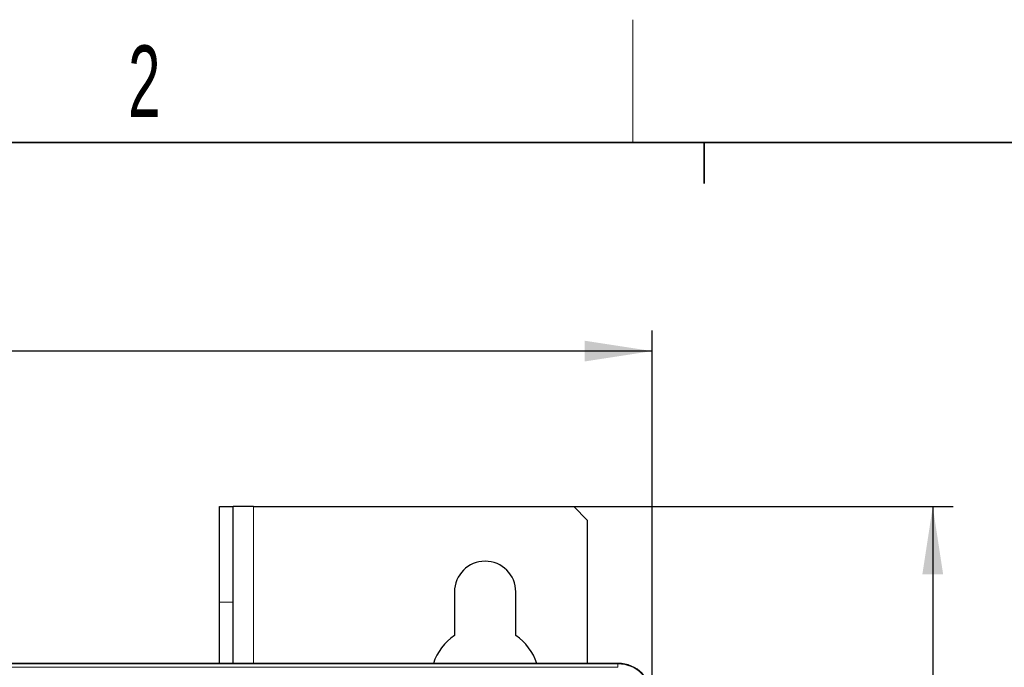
# Model space of a CAD drawing. Header units: millimetres. Extents: x 5 to 418, y 2 to 292.
# Tile 45 of 56: x 92 to 140, y 257 to 288. Entities that reach past the tile are written whole.
import ezdxf

# ---------------------------------------------------------------- set-up
doc = ezdxf.new("R2010")
doc.units = ezdxf.units.MM
doc.layers.add('SLD-0', color=7, linetype='Continuous')
doc.styles.add('SLDTEXTSTYLE0', font='TXT', dxfattribs={"width": 0.605})
doc.dimstyles.new('SLDDIMSTYLE0', dxfattribs={"dimtxt": 3.5, "dimasz": 3.302, "dimexe": 0, "dimexo": 0.0625, "dimgap": 0.875, "dimtad": 1, "dimlfac": 3, "dimrnd": 1e-09, "dimzin": 12, "dimdsep": 46, "dimtxsty": 'SLDTEXTSTYLE0', "dimsah": 1, "dimcen": 0.09, "dimadec": 0, "dimazin": 3, "dimtfac": 1, "dimtofl": 0, "dimtmove": 0, "dimatfit": 3, "dimfxl": 1, "dimfrac": 2, "dimtolj": 1, "dimtzin": 12, "dimarcsym": 0})

# ---------------------------------------------------------------- blocks, each defined once
blk = doc.blocks.new('_D_1')
at = {"layer": 'SLD-0', "color": 7}
for p, q in [((39.442, 255.363), (39.442, 273.3)), ((122.442, 255.363), (122.442, 273.3)), ((122.442, 272.3), (39.442, 272.3))]:
    blk.add_line(p, q, dxfattribs=at)
for points in [[(39.442, 272.3), (42.744, 271.792), (42.744, 272.808)], [(122.442, 272.3), (119.14, 272.808), (119.14, 271.792)]]:
    blk.add_solid(points, dxfattribs=at)
at = {"layer": 'SLD-0', "color": 7, "insert": (76.932, 276.812), "char_height": 3.5, "attachment_point": 1, "style": 'SLDTEXTSTYLE0'}
blk.add_mtext('249', dxfattribs=at)
blk = doc.blocks.new('_D_2')
at = {"layer": 'SLD-0', "color": 7}
for p, q in [((118.609, 264.696), (137.176, 264.696)), ((136.176, 264.696), (136.176, 89.696)), ((118.609, 89.696), (137.176, 89.696))]:
    blk.add_line(p, q, dxfattribs=at)
for centre, start, end in [((133.49, 175.835), 63.4349, 116.5651), ((133.49, 178.557), 243.4349, 296.5651)]:
    blk.add_arc(centre, 6.006, start, end, dxfattribs=at)
for points in [[(136.176, 264.696), (135.668, 261.394), (136.684, 261.394)], [(136.176, 89.696), (136.684, 92.998), (135.668, 92.998)]]:
    blk.add_solid(points, dxfattribs=at)
at = {"layer": 'SLD-0', "color": 7, "insert": (131.664, 173.186), "char_height": 3.5, "attachment_point": 1, "rotation": 90, "style": 'SLDTEXTSTYLE0'}
blk.add_mtext('525', dxfattribs=at)

msp = doc.modelspace()

# ---------------------------------------------------------------- linework, layer by layer
at = {"color": 7, "linetype": 'Continuous', "lineweight": 25}
for p, q in [((101.2758, 264.6963), (101.9425, 264.6963)), ((101.2758, 260.0297), (101.2758, 264.6963)), ((101.9425, 260.0297), (101.9425, 264.6963)), ((102.9425, 264.6963), (101.9425, 264.6963)), ((102.9425, 264.6963), (118.6092, 264.6963)), ((119.2758, 264.0297), (118.6092, 264.6963)), ((119.2758, 264.0297), (119.2758, 257.0297)), ((112.7758, 260.5297), (112.7758, 258.4011)), ((115.7758, 258.4011), (115.7758, 260.5297)), ((101.2758, 257.0297), (101.2758, 260.0297)), ((101.9425, 257.0297), (101.9425, 260.0297)), ((120.7758, 257.0297), (41.1092, 257.0297))]:
    msp.add_line(p, q, dxfattribs=at)
at = {"color": 7, "linetype": 'Continuous', "lineweight": 18}
for p, q in [((102.9425, 257.0297), (102.9425, 264.6963)), ((101.2758, 260.0297), (101.9425, 260.0297)), ((41.1092, 257.0093), (120.7758, 257.0093)), ((120.7758, 256.8426), (41.1092, 256.8426)), ((120.7758, 257.0093), (120.7758, 257.0297)), ((120.7758, 256.8426), (120.7758, 257.0093))]:
    msp.add_line(p, q, dxfattribs=at)
at = {"color": 7, "linetype": 'Continuous', "lineweight": 25}
for centre, radius, start, end in [((114.2758, 260.5297), 1.5, 0, 180), ((114.2758, 256.1963), 2.6667, 124.22887, 161.79004), ((114.2758, 256.1963), 2.6667, 18.20996, 55.77113), ((120.7758, 255.363), 1.6667, 0, 90)]:
    msp.add_arc(centre, radius, start, end, dxfattribs=at)
at = {"color": 7, "linetype": 'Continuous', "lineweight": 18}
msp.add_arc((120.7758, 255.363), 1.6463, 0, 90, dxfattribs=at)
at = {"layer": 'SLD-0', "lineweight": 18}
msp.add_line((121.5, 282.5), (121.5, 288.5), dxfattribs=at)
at = {"layer": 'SLD-0', "lineweight": 35}
msp.add_line((408, 282.5), (26, 282.5), dxfattribs=at)
at = {"layer": 'SLD-0'}
for p, q in [((125, 280.5), (125, 282.5)), ((125, 282.5), (125, 280.5))]:
    msp.add_line(p, q, dxfattribs=at)

# ---------------------------------------------------------------- texts
at = {"layer": 'SLD-0', "insert": (97.6027, 287.243), "char_height": 3.5, "attachment_point": 2, "style": 'SLDTEXTSTYLE0'}
msp.add_mtext('2', dxfattribs=at)

# ---------------------------------------------------------------- dimensions: what is measured, and where the dimension line sits
at = {"layer": 'SLD-0', "color": 7}
dim = msp.add_linear_dim(base=(39.4425, 272.3), p1=(122.4425, 255.363), p2=(39.4425, 255.363), dimstyle='SLDDIMSTYLE0', dxfattribs=at)
dim.commit()
dim.dimension.update_dxf_attribs({"geometry": '_D_1', "text_midpoint": (80.9425, 272.3), "dimtype": 160})
dim = msp.add_linear_dim(base=(136.1756, 89.6963), p1=(118.6092, 264.6963), p2=(118.6092, 89.6963), angle=90, text='(<>)', dimstyle='SLDDIMSTYLE0', dxfattribs=at)
dim.commit()
dim.dimension.update_dxf_attribs({"geometry": '_D_2', "text_midpoint": (136.1756, 177.1963), "dimtype": 160})

doc.saveas('drawing.dxf')
